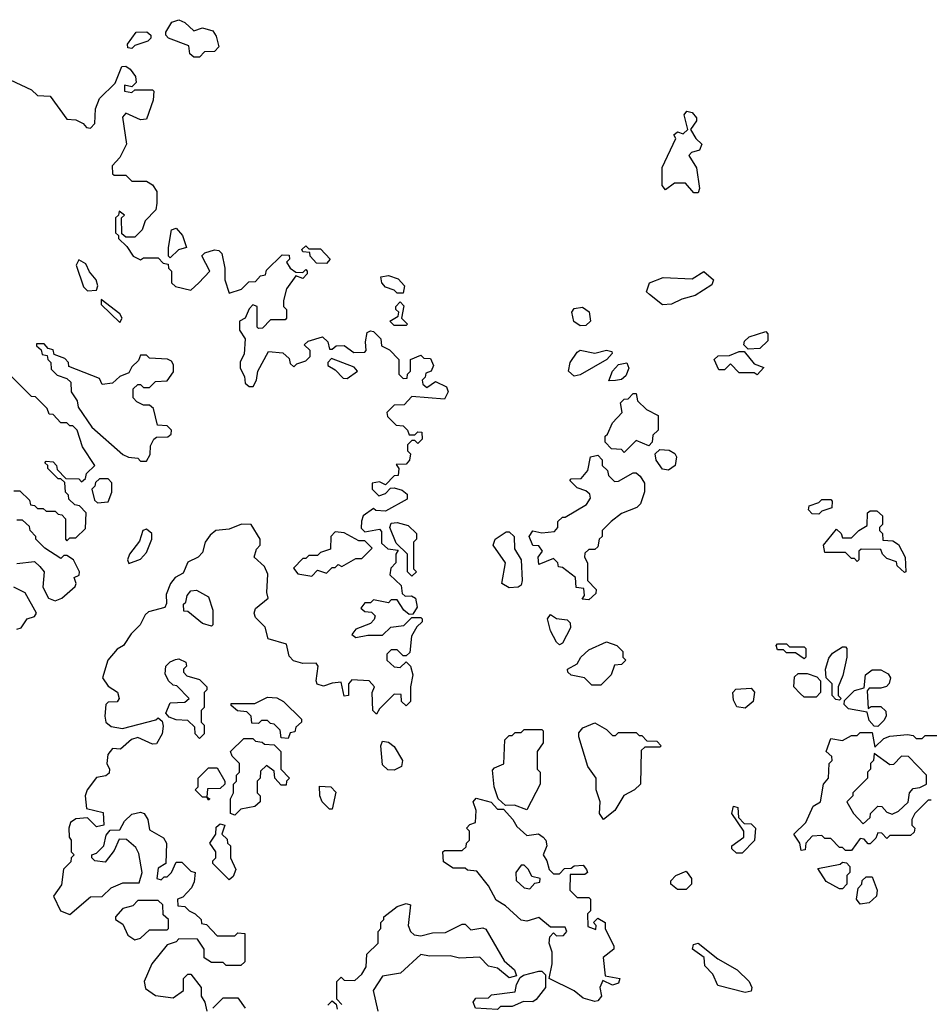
# Model space of a CAD drawing. Extents: x 2601477 to 2753313, y 449408 to 581029.
# Tile 149 of 203: x 2696995 to 2700079, y 497528 to 500868. Entities that reach past the tile are written whole.
import ezdxf

# ---------------------------------------------------------------- set-up
doc = ezdxf.new("R2010")
doc.units = 0

msp = doc.modelspace()

# ---------------------------------------------------------------- linework, layer by layer
at = {"layer": '0CON05XD'}
for points in [[(2697605, 500740), (2697585, 500740), (2697571.7, 500751.7), (2697568.3, 500778.3), (2697500, 500805), (2697490, 500815), (2697490, 500825), (2697510.7, 500859.3), (2697535, 500867.5), (2697555, 500857.5), (2697585, 500830), (2697615, 500840), (2697649.3, 500829.3), (2697661.7, 500811.7), (2697670, 500775), (2697655, 500760), (2697621.7, 500758.3), (2697605, 500740)], [(2697375, 500770), (2697361.7, 500771.7), (2697360, 500785), (2697390, 500825), (2697426.4, 500826.4), (2697440, 500815), (2697440, 500805), (2697430, 500795), (2697385, 500780), (2697375, 500770)], [(2696963, 500663), (2697035, 500630), (2697055, 500610), (2697098.3, 500608.3), (2697155, 500530), (2697185, 500527.5), (2697210, 500515), (2697221.7, 500501.7), (2697235, 500500), (2697250, 500515), (2697252.5, 500565), (2697265, 500600), (2697318.3, 500651.7), (2697341.7, 500708.3), (2697355, 500710), (2697369.3, 500699.3), (2697387.5, 500675), (2697390, 500655), (2697375, 500640), (2697350, 500645), (2697350, 500625), (2697375, 500620), (2697385, 500630), (2697445, 500630), (2697450, 500625), (2697447.5, 500595), (2697425, 500530), (2697405, 500527.5), (2697355, 500550), (2697343, 500537), (2697356.7, 500445), (2697335, 500400), (2697308.3, 500371.7), (2697310, 500345), (2697315, 500340), (2697355, 500340), (2697375, 500320), (2697425, 500320), (2697445, 500307.5), (2697460, 500285), (2697460, 500245), (2697457, 500223), (2697420, 500185), (2697410, 500155), (2697385, 500130), (2697355, 500130), (2697341.7, 500141.7), (2697340, 500195), (2697350, 500205), (2697331.7, 500218.3), (2697330, 500205), (2697320, 500195), (2697320, 500145), (2697330, 500135), (2697330, 500125), (2697358.3, 500098.3), (2697380, 500065), (2697405, 500052.5), (2697415, 500060), (2697465, 500060), (2697481.7, 500041.7), (2697498.3, 500038.3), (2697500, 500025), (2697510, 500015), (2697510, 499975), (2697523, 499963), (2697575, 499950), (2697602.5, 499975), (2697640, 500015), (2697613, 500067), (2697623, 500077), (2697655, 500086.7), (2697670, 500085), (2697680, 500075), (2697690, 500025), (2697690, 499985), (2697705, 499940), (2697747, 499953), (2697771.7, 499978.3), (2697795, 499980), (2697811.7, 499998.3), (2697828.3, 500001.7), (2697831.7, 500018.3), (2697885, 500070), (2697908.3, 500068.3), (2697910, 500055), (2697900, 500045), (2697912.5, 500025), (2697931.7, 500011.7), (2697955, 500010), (2697965, 500020), (2697970, 500015), (2697970, 500005), (2697955, 499990), (2697931.7, 499998.3), (2697900, 499955), (2697890, 499915), (2697890, 499895), (2697900, 499885), (2697900, 499855), (2697895, 499850), (2697845, 499850), (2697818.3, 499821.7), (2697805, 499820), (2697800, 499825), (2697800, 499895), (2697785, 499900), (2697773, 499887), (2697760, 499855), (2697740, 499845), (2697740, 499815), (2697760, 499785), (2697756.4, 499733.6), (2697743, 499707), (2697742.5, 499685), (2697757, 499657), (2697760, 499635), (2697773, 499623), (2697786.7, 499623.3), (2697797.5, 499645), (2697802.5, 499675), (2697838.3, 499741.7), (2697887, 499737), (2697908.3, 499718.3), (2697911.7, 499701.7), (2697925, 499690), (2697935, 499700), (2697965, 499710), (2697980, 499725), (2697980, 499745), (2697960, 499765), (2697973, 499777), (2698021.7, 499791.7), (2698040, 499775), (2698045, 499750), (2698055, 499750), (2698068.3, 499761.7), (2698095, 499762.5), (2698128.3, 499738.3), (2698165, 499740), (2698170, 499745), (2698167.5, 499775), (2698173.6, 499806.4), (2698185, 499812.5), (2698195, 499810), (2698220, 499785), (2698221.7, 499761.7), (2698248.3, 499748.3), (2698280, 499715), (2698280, 499665), (2698295, 499650), (2698308.3, 499651.7), (2698310, 499665), (2698320, 499675), (2698320, 499715), (2698355, 499730), (2698365, 499720), (2698388.3, 499718.3), (2698397.5, 499695), (2698390, 499675), (2698371.7, 499668.3), (2698370, 499655), (2698360, 499645), (2698361.7, 499631.7), (2698375, 499620), (2698405, 499640), (2698441.7, 499621.7)], [(2699295, 500280), (2699280.7, 500280.7), (2699253, 500313), (2699215, 500312.5), (2699185, 500290), (2699173.3, 500305), (2699173.6, 500366.4), (2699220, 500465), (2699213, 500477), (2699225, 500487.5), (2699245, 500480), (2699260, 500495), (2699247.5, 500545), (2699257, 500557), (2699275, 500552.5), (2699290, 500535), (2699290, 500525), (2699270, 500495), (2699287.5, 500465), (2699307.5, 500445), (2699300, 500425), (2699273, 500417), (2699263.3, 500406.7), (2699290, 500365), (2699300, 500295), (2699295, 500280)], [(2697505, 500060), (2697500, 500065), (2697500, 500095), (2697510, 500155), (2697525, 500160), (2697547.5, 500135), (2697560, 500095), (2697533, 500087), (2697505, 500060)], [(2698035, 500040), (2698001.7, 500041.7), (2697980, 500065), (2697978.3, 500078.3), (2697955, 500080), (2697951.7, 500088.3), (2697965, 500100), (2697975, 500090), (2698015, 500090), (2698047.5, 500055), (2698035, 500040)], [(2697225, 499947.5), (2697255, 499950), (2697260, 499965), (2697254, 499985), (2697231.9, 500011.9), (2697219.1, 500039.1), (2697195, 500052.5), (2697186.7, 500035), (2697211.7, 499961.7), (2697225, 499947.5)], [(2699175, 499900), (2699130, 499935), (2699120, 499945), (2699130, 499975), (2699177, 499993), (2699275, 499988), (2699315, 500013.3), (2699347.5, 499985), (2699341.7, 499968.3), (2699285, 499932), (2699240, 499920), (2699205, 499902.5), (2699175, 499900)], [(2698295, 499940), (2698275, 499940), (2698265, 499950), (2698235, 499960), (2698222.5, 499975), (2698220, 499995), (2698245, 500000), (2698278.3, 499988.3), (2698300, 499965), (2698295, 499940)], [(2697335, 499840), (2697342.5, 499855), (2697335, 499870), (2697271.7, 499918.3), (2697271.7, 499901.7), (2697335, 499840)], [(2698305, 499830), (2698265, 499830), (2698250, 499845), (2698278.3, 499861.7), (2698280, 499875), (2698270, 499885), (2698270, 499895), (2698285, 499910), (2698297, 499897), (2698290, 499855), (2698310, 499835), (2698305, 499830)], [(2698895, 499828.8), (2698874, 499844), (2698866.7, 499875), (2698875, 499887.5), (2698903, 499893), (2698926.2, 499876.2), (2698930, 499845), (2698915, 499830), (2698895, 499828.8)], [(2699465, 499750), (2699450, 499765), (2699453, 499777), (2699468.3, 499791.7), (2699525, 499810), (2699531.7, 499801.7), (2699531.7, 499778.3), (2699505, 499752.5), (2699465, 499750)], [(2697425, 499370), (2697437, 499393), (2697438.3, 499421.7), (2697450, 499445), (2697458.3, 499451.7), (2697497, 499453), (2697508.3, 499461.7), (2697510, 499475), (2697495, 499490), (2697461.7, 499491.7), (2697448.3, 499548.3), (2697435, 499560), (2697415, 499560), (2697391.7, 499571.7), (2697380, 499585), (2697380, 499615), (2697395, 499630), (2697405, 499630), (2697415, 499620), (2697435, 499620), (2697455, 499640), (2697495, 499642.5), (2697516.4, 499673.6), (2697516.4, 499696.4), (2697509.3, 499709.3), (2697496.4, 499716.4), (2697435, 499720), (2697425, 499730), (2697405, 499730), (2697398.3, 499711.7), (2697375, 499690), (2697365, 499670), (2697335, 499657.5), (2697310, 499635), (2697275, 499630), (2697265, 499650), (2697161.7, 499691.7), (2697160, 499705), (2697148.3, 499718.3), (2697111.7, 499731.7), (2697108.3, 499748.3), (2697091.7, 499751.7), (2697078.3, 499768.3), (2697051.7, 499768.3), (2697051.7, 499761.7), (2697068.3, 499748.3), (2697071.7, 499731.7), (2697088.3, 499728.3), (2697090, 499715), (2697100, 499705), (2697101.7, 499681.7), (2697121.7, 499661.7), (2697155, 499650), (2697168.3, 499638.3), (2697170, 499605), (2697190, 499575), (2697193, 499553), (2697240, 499485), (2697345, 499392.5), (2697363.6, 499383.6), (2697395, 499380), (2697405, 499370), (2697425, 499370)], [(2698875, 499658), (2698856.2, 499675), (2698861.2, 499705), (2698885, 499740), (2698895, 499746.7), (2698945, 499736.7), (2698985, 499746.2), (2699002.5, 499742.5), (2699003.3, 499735), (2698985.5, 499714.5), (2698895, 499662.9), (2698875, 499658)], [(2699495, 499662.5), (2699485, 499670), (2699435, 499670), (2699405, 499700), (2699385, 499680), (2699365, 499680), (2699350, 499715), (2699363, 499727), (2699401.7, 499728.3), (2699435, 499742.5), (2699451.7, 499741.7), (2699485, 499700), (2699518.3, 499688.3), (2699495, 499662.5)], [(2698105, 499650), (2698140, 499675), (2698129.3, 499689.3), (2698051.7, 499718.3), (2698040, 499705), (2698040, 499695), (2698065, 499680), (2698091.7, 499651.7), (2698105, 499650)], [(2698993, 499643), (2699004.5, 499675.5), (2699025, 499697.5), (2699053.6, 499703.6), (2699060, 499685), (2699050.7, 499659.3), (2699035, 499646.7), (2699015, 499643.3), (2698993, 499643)], [(2696975, 499270), (2696995, 499270), (2697028.3, 499238.3), (2697031.7, 499221.7), (2697045, 499220), (2697055, 499210), (2697075, 499210), (2697085, 499200), (2697115, 499200), (2697125, 499190), (2697138.3, 499188.3), (2697150, 499175), (2697150, 499105), (2697155, 499100), (2697165, 499110), (2697185, 499110), (2697218.3, 499141.7), (2697220, 499195), (2697198.3, 499218.3), (2697181.7, 499221.7), (2697161.7, 499241.7), (2697160, 499255), (2697150, 499265), (2697148.3, 499298.3), (2697135, 499310), (2697125, 499310), (2697090, 499345), (2697090, 499355), (2697080, 499365), (2697085, 499370), (2697108.3, 499368.3), (2697120, 499355), (2697121.7, 499341.7), (2697151.7, 499311.7), (2697195, 499310), (2697205, 499300), (2697218.3, 499311.7), (2697221.7, 499328.3), (2697250, 499355), (2697208.3, 499418.3), (2697190, 499475), (2697175, 499490), (2697165, 499490), (2697155, 499500), (2697135, 499500), (2697108.3, 499528.3), (2697095, 499530), (2697088.3, 499548.3), (2697048.3, 499588.3), (2697035, 499590), (2696955, 499670)], [(2698441.7, 499621.7), (2698447.5, 499605), (2698435, 499580), (2698325, 499590), (2698298.3, 499561.7), (2698265, 499560), (2698240, 499535), (2698241.7, 499521.7), (2698271.7, 499491.7), (2698295, 499490), (2698310, 499475), (2698315, 499460), (2698335, 499460), (2698345, 499470), (2698358.3, 499468.3), (2698360, 499445), (2698345, 499430), (2698335, 499440), (2698325, 499440), (2698310, 499425), (2698310, 499405), (2698320, 499395), (2698317, 499373), (2698305, 499360), (2698271.7, 499358.3), (2698280, 499345), (2698278.3, 499321.7), (2698265, 499320), (2698235, 499290), (2698215, 499300), (2698190, 499295), (2698190, 499275), (2698212.5, 499252.5), (2698235, 499260), (2698251.7, 499278.3), (2698265, 499280), (2698291.7, 499271.7), (2698308.3, 499258.3), (2698308.3, 499241.7), (2698235, 499200), (2698203, 499203), (2698195, 499210), (2698160, 499185), (2698153.6, 499166.4), (2698153, 499143), (2698165, 499130), (2698215, 499140), (2698221.7, 499131.7), (2698221.7, 499091.7), (2698243, 499073), (2698278.3, 499068.3), (2698270, 499055), (2698270, 499025), (2698253, 499007), (2698250, 498985), (2698288.3, 498948.3), (2698291.7, 498921.7), (2698302.5, 498912.5), (2698323, 498913), (2698337.5, 498905), (2698342.5, 498875), (2698328.3, 498851.7), (2698315, 498850), (2698297.5, 498865), (2698275, 498900), (2698255, 498900), (2698245, 498890), (2698195, 498900), (2698185, 498890), (2698165, 498890), (2698151.7, 498871.7), (2698165, 498860), (2698188.3, 498858.3), (2698200, 498845), (2698197, 498833), (2698185, 498820), (2698135, 498800), (2698121.7, 498781.7), (2698135, 498772.5), (2698175, 498780), (2698225, 498780), (2698253, 498807), (2698297, 498813), (2698325, 498840), (2698355, 498840), (2698360, 498835), (2698360, 498825), (2698341.7, 498808.3), (2698323, 498777), (2698318.3, 498721.7), (2698305, 498710), (2698295, 498710), (2698275, 498730), (2698255, 498730), (2698240, 498715), (2698240, 498695), (2698265, 498672.5), (2698285, 498670), (2698305, 498690), (2698320, 498675), (2698327.5, 498645), (2698320, 498605), (2698320, 498555), (2698305, 498540), (2698290, 498555), (2698288.3, 498578.3), (2698265, 498580), (2698215, 498530), (2698205, 498512.5), (2698192.5, 498525), (2698190, 498585), (2698197.5, 498605), (2698180, 498625), (2698121.7, 498628.3), (2698110, 498615), (2698110, 498575), (2698095, 498572.5), (2698085, 498620), (2698055, 498617.5), (2698025, 498606.7), (2698004.1, 498614.1), (2698000, 498625), (2698007.5, 498675), (2698000, 498685), (2697955, 498683.3), (2697923, 498693), (2697908.3, 498708.3), (2697899.3, 498749.3), (2697837, 498767), (2697827, 498807), (2697795, 498840), (2697790, 498855), (2697795, 498870), (2697837.5, 498905), (2697832.5, 498925), (2697836.4, 498986.4), (2697825, 499012.5), (2697790, 499045), (2697798.3, 499071.7), (2697810, 499085), (2697810, 499105), (2697780, 499155), (2697747, 499157), (2697705, 499140), (2697660, 499135), (2697640.7, 499119.3), (2697623.3, 499095), (2697615, 499060), (2697600, 499045), (2697565, 499027.5), (2697549.3, 498990.7), (2697522.5, 498975), (2697506.7, 498955), (2697491.7, 498918.3), (2697493, 498887), (2697486.7, 498873.3), (2697431.2, 498858.8), (2697420.7, 498849.3), (2697403.3, 498815), (2697373.3, 498785), (2697347.5, 498745), (2697325, 498732.5), (2697293.8, 498695), (2697276.2, 498635), (2697295, 498607.5), (2697326.4, 498586.4), (2697332.5, 498565), (2697325, 498553.3), (2697295, 498552.5), (2697287.5, 498545), (2697283.3, 498505), (2697287.5, 498485), (2697305, 498470), (2697343, 498463), (2697457, 498493), (2697465, 498500), (2697478.3, 498488.3), (2697481.7, 498471.7), (2697477.5, 498445), (2697458.3, 498411.7), (2697445, 498410), (2697395, 498432.5), (2697373.9, 498426.1), (2697337, 498393), (2697310, 498395), (2697293.3, 498375), (2697290, 498345), (2697300, 498325), (2697298.3, 498311.7), (2697287, 498303), (2697255, 498297.5), (2697223.3, 498255), (2697217.5, 498235), (2697221.7, 498191.7), (2697278.3, 498178.3), (2697280, 498135), (2697255, 498130), (2697225, 498160), (2697185, 498156.7), (2697167.5, 498145), (2697161.2, 498125), (2697162.5, 498095), (2697170, 498085), (2697170, 498045), (2697180, 498035), (2697170, 498025), (2697168.3, 498011.7), (2697143.3, 497986.7), (2697136.4, 497933.6), (2697110, 497895), (2697133.3, 497845), (2697165, 497832.5), (2697235, 497892.5), (2697275, 497893.3), (2697305, 497922.5), (2697345, 497940), (2697400, 497940), (2697410, 497975), (2697399.3, 498039.3), (2697389.3, 498059.3), (2697357, 498087), (2697331.7, 498088.3), (2697315, 498050), (2697285, 498010), (2697250, 498015), (2697240, 498025), (2697240, 498035), (2697255, 498040), (2697280, 498065), (2697288.3, 498101.7), (2697301.7, 498118.3), (2697335, 498120), (2697350.7, 498149.3), (2697375, 498172.5), (2697405, 498180), (2697417.5, 498175), (2697430, 498155), (2697435, 498120), (2697483, 498093), (2697492.5, 498075), (2697490, 498005), (2697465, 497990), (2697460, 497955), (2697475, 497950), (2697485, 497960), (2697495, 497960), (2697510, 497975), (2697525, 498010), (2697545, 498010), (2697575, 497980), (2697590, 497975), (2697587, 497943), (2697577, 497923), (2697548.3, 497891.7), (2697530, 497885), (2697531.7, 497861.7), (2697555, 497860), (2697570, 497845), (2697590, 497835), (2697610, 497815), (2697611.7, 497801.7), (2697628.3, 497798.3), (2697665, 497760), (2697725, 497760), (2697735, 497770), (2697758.3, 497768.3), (2697758.3, 497671.7), (2697745, 497660), (2697695, 497660), (2697685, 497670), (2697645, 497670), (2697620, 497685), (2697620, 497715), (2697598.3, 497748.3), (2697535, 497750), (2697525, 497740), (2697495, 497730), (2697442.5, 497665), (2697417.5, 497605), (2697421.7, 497581.7), (2697455, 497557.5), (2697515, 497550), (2697550, 497575), (2697550, 497615), (2697565, 497630), (2697575, 497630), (2697610, 497585), (2697610, 497555), (2697622.5, 497535), (2697630, 497505)], [(2699045, 499400), (2699035, 499410), (2699001.7, 499411.7), (2698980, 499435), (2698980, 499455), (2698988.3, 499461.7), (2699005, 499500), (2699037.5, 499535), (2699031.7, 499568.3), (2699045, 499580), (2699058.3, 499581.7), (2699075, 499600), (2699085, 499600), (2699090, 499575), (2699120, 499545), (2699160, 499525), (2699160, 499475), (2699141.7, 499458.3), (2699140, 499435), (2699128.3, 499421.7), (2699085, 499440), (2699045, 499400)], [(2699195, 499340), (2699175, 499342.5), (2699153, 499373), (2699150, 499395), (2699165, 499410), (2699197, 499407), (2699216.4, 499396.4), (2699222.5, 499385), (2699217.5, 499355), (2699195, 499340)], [(2698925, 498900), (2698901.7, 498901.7), (2698910, 498915), (2698908.3, 498938.3), (2698881.7, 498941.7), (2698880, 498975), (2698835, 499010), (2698821.7, 499011.7), (2698820, 499025), (2698805, 499040), (2698755, 499020), (2698753.3, 499045), (2698767.5, 499065), (2698755, 499082.5), (2698734.3, 499084.3), (2698722.5, 499115), (2698735, 499133.3), (2698765, 499127.5), (2698808.3, 499131.7), (2698820, 499145), (2698820, 499165), (2698835, 499180), (2698845, 499180), (2698916.4, 499223.6), (2698930, 499245), (2698928.3, 499258.3), (2698915, 499270), (2698885, 499280), (2698860, 499305), (2698865, 499310), (2698898.3, 499311.7), (2698921.7, 499338.3), (2698930, 499385), (2698955, 499390), (2698970, 499375), (2698970, 499355), (2698988.3, 499338.3), (2698991.7, 499321.7), (2699011.7, 499301.7), (2699025, 499302.5), (2699075, 499330), (2699085, 499330), (2699099.3, 499319.3), (2699113.3, 499295), (2699113.6, 499266.4), (2699100, 499225), (2699087, 499213), (2699035, 499192.5), (2699000, 499165), (2698970, 499135), (2698970, 499115), (2698960, 499105), (2698955, 499080), (2698945, 499070), (2698925, 499070), (2698911.7, 499058.3), (2698910, 499045), (2698920, 499025), (2698920, 498965), (2698950, 498935), (2698948.3, 498921.7), (2698925, 498900)], [(2697258.3, 499228.3), (2697295, 499232.5), (2697307.5, 499265), (2697307, 499297), (2697295, 499310), (2697265, 499310), (2697251.7, 499298.3), (2697250, 499285), (2697240, 499275), (2697248.3, 499238.3), (2697258.3, 499228.3)], [(2699705, 499190), (2699681.7, 499191.7), (2699670, 499205), (2699671.7, 499218.3), (2699705, 499230), (2699715, 499240), (2699745, 499240), (2699750, 499235), (2699748.3, 499211.7), (2699715, 499200), (2699705, 499190)], [(2699995, 498992.5), (2699970, 499015), (2699968.3, 499028.3), (2699935, 499040), (2699920, 499055), (2699915, 499070), (2699848.3, 499071.7), (2699840, 499065), (2699840, 499035), (2699835, 499030), (2699825, 499040), (2699815, 499040), (2699795, 499060), (2699725, 499060), (2699720, 499085), (2699765, 499140), (2699780, 499125), (2699785, 499110), (2699815, 499110), (2699840, 499135), (2699868.3, 499151.7), (2699870, 499195), (2699878.3, 499201.7), (2699901.7, 499201.7), (2699920, 499185), (2699920, 499155), (2699910, 499145), (2699910, 499135), (2699920, 499125), (2699921.7, 499101.7), (2699955, 499100), (2699975, 499087.5), (2699997.5, 499045), (2700000, 498995), (2699995, 498992.5)], [(2696985, 499022.5), (2697045, 499030), (2697063.3, 499013.3), (2697077.5, 498995), (2697073, 498943), (2697092.5, 498905), (2697115, 498896.7), (2697137.5, 498905), (2697183.3, 498945), (2697186.7, 498955), (2697180, 498975), (2697196.7, 498983.3), (2697197.5, 498995), (2697177.5, 499035), (2697155, 499050), (2697145, 499050), (2697135, 499040), (2697080, 499075), (2697050, 499105), (2697050, 499115), (2697030, 499135), (2697028.3, 499148.3), (2697005, 499170), (2696985, 499170)], [(2697365, 499022.5), (2697405, 499037.5), (2697425, 499060), (2697442.5, 499105), (2697442.5, 499125), (2697425, 499140), (2697412.5, 499135), (2697400.7, 499099.3), (2697367.5, 499055), (2697360, 499035), (2697365, 499022.5)], [(2698325, 498980), (2698310, 498995), (2698310, 499055), (2698271.7, 499091.7), (2698250, 499145), (2698255, 499160), (2698275, 499162.5), (2698311.7, 499151.7), (2698340, 499125), (2698340, 499105), (2698330, 499095), (2698330, 499005), (2698340, 498995), (2698325, 498980)], [(2697985, 498980), (2698005, 499000), (2698035, 498990), (2698055, 499010), (2698065, 499010), (2698075, 499020), (2698087, 499013), (2698135, 499040), (2698155, 499040), (2698190, 499075), (2698165, 499100), (2698145, 499100), (2698095, 499127.5), (2698065, 499130), (2698050, 499115), (2698048.3, 499071.7), (2698015, 499060), (2698005, 499050), (2697975, 499050), (2697965, 499040), (2697955, 499040), (2697923, 499007), (2697938.3, 498988.3), (2697985, 498980)], [(2698655, 498940), (2698630, 498955), (2698642.5, 499025), (2698600, 499085), (2698607.5, 499105), (2698645, 499130), (2698655, 499130), (2698672, 499115), (2698672.5, 499072.5), (2698695.7, 499035), (2698698.8, 498965), (2698695, 498950), (2698685, 498942.5), (2698655, 498940)], [(2696985, 498800), (2697000, 498805), (2697020, 498835), (2697045, 498843.3), (2697052.5, 498855), (2697013, 498923), (2696975, 498942.5)], [(2697645, 498810), (2697615, 498820), (2697565, 498860), (2697551.7, 498861.7), (2697550, 498885), (2697558.3, 498891.7), (2697562.5, 498915), (2697575, 498930), (2697595, 498932.5), (2697635, 498910), (2697650, 498865), (2697650, 498815), (2697645, 498810)], [(2698825, 498747.5), (2698815, 498756.7), (2698794.2, 498795), (2698784.2, 498835), (2698795, 498850), (2698815, 498836.2), (2698851.7, 498831.7), (2698861.7, 498821.7), (2698862.5, 498805), (2698835, 498752.5), (2698825, 498747.5)], [(2698965, 498610), (2698935, 498610), (2698910, 498635), (2698865, 498644), (2698853.8, 498655), (2698852.5, 498665), (2698885, 498682.5), (2698897.5, 498705), (2698925, 498730), (2698985, 498757.5), (2699020, 498745), (2699040, 498725), (2699040, 498705), (2699050, 498695), (2699035, 498680), (2699011.7, 498678.3), (2699000, 498645), (2698965, 498610)], [(2699655, 498700), (2699625, 498720), (2699595, 498720), (2699585, 498730), (2699565, 498730), (2699560, 498745), (2699565, 498750), (2699595, 498750), (2699605, 498740), (2699655, 498740), (2699660, 498735), (2699660, 498705), (2699655, 498700)], [(2699775, 498560), (2699761.7, 498561.7), (2699750, 498575), (2699750, 498615), (2699730, 498635), (2699727.5, 498665), (2699738.3, 498701.7), (2699750.7, 498719.3), (2699785, 498740), (2699795, 498740), (2699800, 498735), (2699800, 498705), (2699786.4, 498643.6), (2699770, 498605), (2699770, 498575), (2699780, 498565), (2699775, 498560)], [(2697605, 498430), (2697590, 498445), (2697588.3, 498468.3), (2697565, 498490), (2697525, 498492.5), (2697501.7, 498501.7), (2697490, 498515), (2697505, 498550), (2697555, 498552.5), (2697570, 498565), (2697528.3, 498608.3), (2697515, 498610), (2697500, 498625), (2697488.3, 498648.3), (2697490, 498675), (2697505, 498690), (2697523, 498697), (2697535, 498700), (2697558.3, 498688.3), (2697560, 498675), (2697550, 498665), (2697550, 498655), (2697561.7, 498641.7), (2697605, 498630), (2697630, 498605), (2697630, 498595), (2697620, 498585), (2697620, 498535), (2697610, 498525), (2697610, 498485), (2697620, 498475), (2697620, 498445), (2697605, 498430)], [(2699695, 498570), (2699655, 498570), (2699641.7, 498581.7), (2699620, 498605), (2699621.7, 498638.3), (2699635, 498650), (2699665, 498650), (2699698.3, 498638.3), (2699710, 498625), (2699710, 498585), (2699695, 498570)], [(2699905, 498470), (2699891.7, 498471.7), (2699875, 498490), (2699868.3, 498518.3), (2699805, 498530), (2699790, 498545), (2699791.7, 498558.3), (2699825, 498592.5), (2699858.3, 498601.7), (2699862.5, 498645), (2699885, 498662.5), (2699915, 498662.5), (2699939.3, 498649.3), (2699947.5, 498635), (2699943.6, 498616.4), (2699933.6, 498606.4), (2699915, 498600), (2699875, 498600), (2699868.3, 498591.7), (2699871.7, 498531.7), (2699882.5, 498537.5), (2699915, 498537.5), (2699931.7, 498521.7), (2699932.5, 498505), (2699925, 498490), (2699905, 498470)], [(2697905, 498430), (2697881.7, 498431.7), (2697878.3, 498458.3), (2697858.3, 498478.3), (2697845, 498480), (2697835, 498490), (2697815, 498490), (2697805, 498480), (2697781.7, 498481.7), (2697780, 498505), (2697765, 498520), (2697733, 498523), (2697711.7, 498541.7), (2697711.7, 498548.3), (2697791.7, 498548.3), (2697835, 498570), (2697867, 498567), (2697890, 498555), (2697950, 498495), (2697950, 498485), (2697931.7, 498468.3), (2697928.3, 498451.7), (2697911.7, 498448.3), (2697905, 498430)], [(2699455, 498532.5), (2699427, 498537), (2699415, 498560), (2699412.5, 498585), (2699423, 498597), (2699475, 498600), (2699487, 498587), (2699482.5, 498555), (2699455, 498532.5)], [(2698975, 498154.2), (2698961.4, 498175), (2698962.9, 498215), (2698949.2, 498255), (2698950, 498295), (2698920.8, 498335), (2698890.6, 498435), (2698891.3, 498448.7), (2698904.4, 498465.6), (2698945, 498482.5), (2698985, 498460), (2699005, 498440), (2699015, 498440), (2699025, 498450), (2699085, 498450), (2699095, 498440), (2699105, 498440), (2699121.7, 498421.7), (2699155, 498420), (2699170, 498405), (2699165, 498400), (2699115, 498400), (2699101.7, 498388.3), (2699100, 498275), (2699080, 498255), (2699043.6, 498236.4), (2699013.3, 498185), (2698975, 498154.2)], [(2698715, 498187.5), (2698673, 498203), (2698642.5, 498202.5), (2698617.5, 498225), (2698603.3, 498265), (2698598.3, 498321.7), (2698605, 498330), (2698637, 498343), (2698640, 498425), (2698655, 498440), (2698665, 498440), (2698675, 498450), (2698695, 498450), (2698705, 498460), (2698765, 498460), (2698770, 498455), (2698770, 498415), (2698750, 498385), (2698750, 498325), (2698760, 498315), (2698760, 498275), (2698715, 498187.5)], [(2699815, 498050), (2699795, 498050), (2699785, 498060), (2699775, 498060), (2699745, 498090), (2699725, 498090), (2699715, 498100), (2699681.7, 498098.3), (2699660, 498075), (2699658.3, 498051.7), (2699645, 498050), (2699640, 498075), (2699620, 498105), (2699660, 498145), (2699685, 498200), (2699710, 498215), (2699720, 498275), (2699737.5, 498295), (2699740, 498345), (2699750, 498355), (2699748.3, 498368.3), (2699730, 498385), (2699745, 498430), (2699785, 498422.5), (2699815, 498440), (2699835, 498440), (2699845, 498450), (2699885, 498450), (2699895, 498400), (2699925, 498430), (2699945, 498437.5), (2700005, 498442.5), (2700025, 498440), (2700035, 498430), (2700055, 498430), (2700065, 498440), (2700105, 498440)], [(2697725, 498170), (2697710, 498175), (2697710, 498225), (2697720, 498245), (2697720, 498275), (2697730, 498285), (2697730, 498305), (2697740, 498315), (2697740, 498345), (2697715, 498370), (2697710, 498385), (2697755, 498430), (2697785, 498430), (2697795, 498420), (2697817, 498417), (2697825, 498410), (2697858.3, 498408.3), (2697880, 498385), (2697880, 498325), (2697910, 498295), (2697900, 498285), (2697898.3, 498271.7), (2697881.7, 498271.7), (2697860, 498295), (2697858.3, 498318.3), (2697831.7, 498338.3), (2697811.7, 498318.3), (2697810, 498295), (2697800, 498285), (2697800, 498245), (2697810, 498235), (2697810, 498215), (2697791.7, 498198.3), (2697745, 498190), (2697725, 498170)], [(2698265, 498322.5), (2698243, 498323), (2698225, 498340), (2698220, 498405), (2698225, 498420), (2698245, 498416.7), (2698265, 498402.5), (2698292.5, 498355), (2698290, 498335), (2698265, 498322.5)], [(2699855, 498140), (2699878.3, 498161.7), (2699880, 498175), (2699905, 498200), (2699918.3, 498198.3), (2699935, 498180), (2699953, 498173), (2699975, 498182.5), (2700007, 498213), (2700012.5, 498245), (2700025, 498260), (2700047, 498263), (2700070, 498275), (2700070, 498305), (2700008.3, 498368.3), (2699985, 498370), (2699958.3, 498341.7), (2699945, 498340), (2699891.7, 498378.3), (2699890, 498355), (2699880, 498345), (2699880, 498325), (2699870, 498315), (2699870, 498295), (2699820, 498245), (2699820, 498235), (2699800, 498215), (2699822.5, 498175), (2699855, 498140)], [(2697635, 498220), (2697630, 498230), (2697615, 498230), (2697590, 498255), (2697600, 498265), (2697600, 498295), (2697635, 498330), (2697665, 498330), (2697690, 498285), (2697690, 498275), (2697675, 498260), (2697631.7, 498258.3), (2697630, 498230), (2697640, 498225), (2697635, 498220)], [(2698055, 498190), (2698045, 498190), (2698020, 498215), (2698012.5, 498235), (2698011.7, 498268.3), (2698050, 498265), (2698067, 498247), (2698055, 498190)], [(2698945, 497537.5), (2698905, 497548.8), (2698875, 497573.3), (2698790, 497615), (2698800, 497665), (2698800, 497705), (2698790, 497735), (2698793, 497757), (2698805, 497770), (2698815, 497760), (2698838.3, 497761.7), (2698850, 497775), (2698845, 497790), (2698795, 497790), (2698755, 497822.5), (2698715, 497810), (2698695, 497813.8), (2698642.3, 497862.3), (2698610.7, 497880.7), (2698585, 497930), (2698545, 497980), (2698513, 497983), (2698505, 497990), (2698465, 497990), (2698431.7, 498011.7), (2698430, 498045), (2698435, 498050), (2698495, 498050), (2698508.3, 498061.7), (2698510, 498075), (2698520, 498085), (2698520, 498115), (2698510, 498125), (2698521.7, 498138.3), (2698540, 498145), (2698542.5, 498185), (2698532.5, 498215), (2698543, 498227), (2698593.6, 498213.6), (2698615, 498190), (2698635, 498190), (2698667.5, 498155), (2698680.7, 498130.7), (2698715, 498100), (2698753.9, 498106.1), (2698770, 498095), (2698778.8, 498085), (2698782.5, 498065), (2698770, 498035), (2698782.5, 498015), (2698790, 497985), (2698805, 497970), (2698825, 497970), (2698841.7, 497988.3), (2698865, 497990), (2698875, 497997.5), (2698905, 498000), (2698916.7, 497985), (2698920, 497975), (2698911.7, 497968.3), (2698861.7, 497968.3), (2698860, 497915), (2698885, 497890), (2698925, 497890), (2698930, 497885), (2698930, 497845), (2698920, 497835), (2698921.7, 497791.7), (2698948.3, 497781.7), (2698950, 497795), (2698940, 497805), (2698955, 497820), (2698980, 497805), (2698980, 497785), (2699010, 497725), (2699010, 497715), (2698973, 497687), (2698980, 497625), (2699030, 497615), (2699025, 497600), (2699005, 497592.5), (2698971.7, 497608.3), (2698962.5, 497585), (2698967.5, 497555), (2698955, 497540), (2698945, 497537.5)], [(2699445, 498040), (2699425, 498040), (2699410, 498055), (2699410, 498065), (2699450, 498095), (2699450, 498115), (2699410, 498175), (2699415, 498200), (2699430, 498195), (2699431.7, 498161.7), (2699451.7, 498141.7), (2699475, 498140), (2699490, 498125), (2699487, 498083), (2699445, 498040)], [(2700085, 498220), (2700075, 498220), (2700030, 498175), (2700020, 498155), (2700020, 498135), (2700030, 498125), (2700028.3, 498111.7), (2700015, 498100), (2699945, 498100), (2699935, 498090), (2699918.3, 498108.3), (2699905, 498110), (2699898.3, 498091.7), (2699878.3, 498071.7), (2699871.7, 498071.7), (2699858.3, 498088.3), (2699845, 498090), (2699815, 498050)], [(2697705, 497950), (2697650, 498005), (2697650, 498015), (2697660, 498025), (2697660, 498045), (2697640, 498075), (2697660, 498105), (2697661.7, 498128.3), (2697675, 498140), (2697690, 498135), (2697680, 498105), (2697698.3, 498088.3), (2697700, 498075), (2697710, 498065), (2697710, 498025), (2697727.5, 497985), (2697718.3, 497961.7), (2697705, 497950)], [(2698725, 497920), (2698741.7, 497938.3), (2698758.3, 497941.7), (2698760, 497955), (2698731.7, 497961.7), (2698720, 497985), (2698705, 498000), (2698695, 498000), (2698677.5, 497975), (2698678.3, 497948.3), (2698705, 497922.5), (2698725, 497920)], [(2699785, 497920), (2699775, 497920), (2699730, 497945), (2699701.7, 497988.3), (2699777, 498003), (2699785, 498010), (2699798.3, 498008.3), (2699810, 497995), (2699810, 497975), (2699800, 497965), (2699800, 497935), (2699785, 497920)], [(2699255, 497917.5), (2699225, 497917.5), (2699202.5, 497935), (2699203, 497947), (2699220, 497965), (2699255, 497980), (2699272.5, 497955), (2699272.5, 497935), (2699255, 497917.5)], [(2699845, 497867.5), (2699832.5, 497885), (2699838.3, 497921.7), (2699850, 497935), (2699851.7, 497948.3), (2699865, 497960), (2699885, 497960), (2699902.5, 497915), (2699900, 497895), (2699875, 497872.5), (2699845, 497867.5)], [(2697385, 497746.7), (2697405, 497752.5), (2697435, 497780), (2697495, 497780), (2697500, 497785), (2697500, 497815), (2697481.7, 497831.7), (2697480, 497865), (2697465, 497880), (2697395, 497880), (2697378.3, 497861.7), (2697345, 497852.5), (2697320, 497825), (2697320, 497815), (2697345, 497800), (2697362, 497762), (2697385, 497746.7)], [(2698086.7, 497526.7), (2698070, 497545), (2698070, 497605), (2698085, 497620), (2698095, 497610), (2698131.7, 497608.3), (2698155, 497630), (2698170, 497655), (2698171.7, 497698.3), (2698210, 497735), (2698210, 497775), (2698220, 497785), (2698220, 497805), (2698230, 497815), (2698230, 497825), (2698275, 497860), (2698305, 497870), (2698320, 497865), (2698312.5, 497795), (2698320, 497775), (2698333, 497763), (2698355, 497760), (2698395, 497770), (2698438.3, 497771.7), (2698495, 497800), (2698505, 497800), (2698525, 497780), (2698565, 497787.5), (2698575, 497782.5), (2698637.5, 497675), (2698672.5, 497645), (2698680, 497625), (2698655, 497617.5), (2698615, 497650), (2698585, 497657.5), (2698555, 497687.5), (2698486.1, 497683.9), (2698455, 497692.5), (2698385, 497691.2), (2698355, 497696.7), (2698286.1, 497633.9), (2698225, 497623.3), (2698193.3, 497575), (2698208.8, 497505)], [(2699455, 497567.5), (2699361.7, 497591.7), (2699345, 497630), (2699318.3, 497658.3), (2699316.2, 497686.2), (2699276.7, 497715), (2699279.5, 497730.5), (2699295.5, 497735.5), (2699361.7, 497681.7), (2699428, 497645), (2699468, 497605), (2699477.5, 497585), (2699475, 497572.5), (2699455, 497567.5)], [(2698615, 497510), (2698540, 497515), (2698532.5, 497535), (2698541.7, 497548.3), (2698585, 497550), (2698595, 497560), (2698675, 497570), (2698680, 497595), (2698691.7, 497618.3), (2698703, 497627), (2698755, 497640), (2698765, 497640), (2698778.3, 497628.3), (2698777.5, 497585), (2698746.1, 497543.9), (2698735, 497536.7), (2698703, 497537), (2698665, 497520), (2698625, 497520), (2698615, 497510)], [(2697650, 497515), (2697685, 497550), (2697735, 497550), (2697760, 497515)], [(2698040, 497525), (2698055, 497540), (2698068.3, 497528.3), (2698071.7, 497511.7)]]:
    msp.add_lwpolyline(points, dxfattribs=at)

doc.saveas('drawing.dxf')
